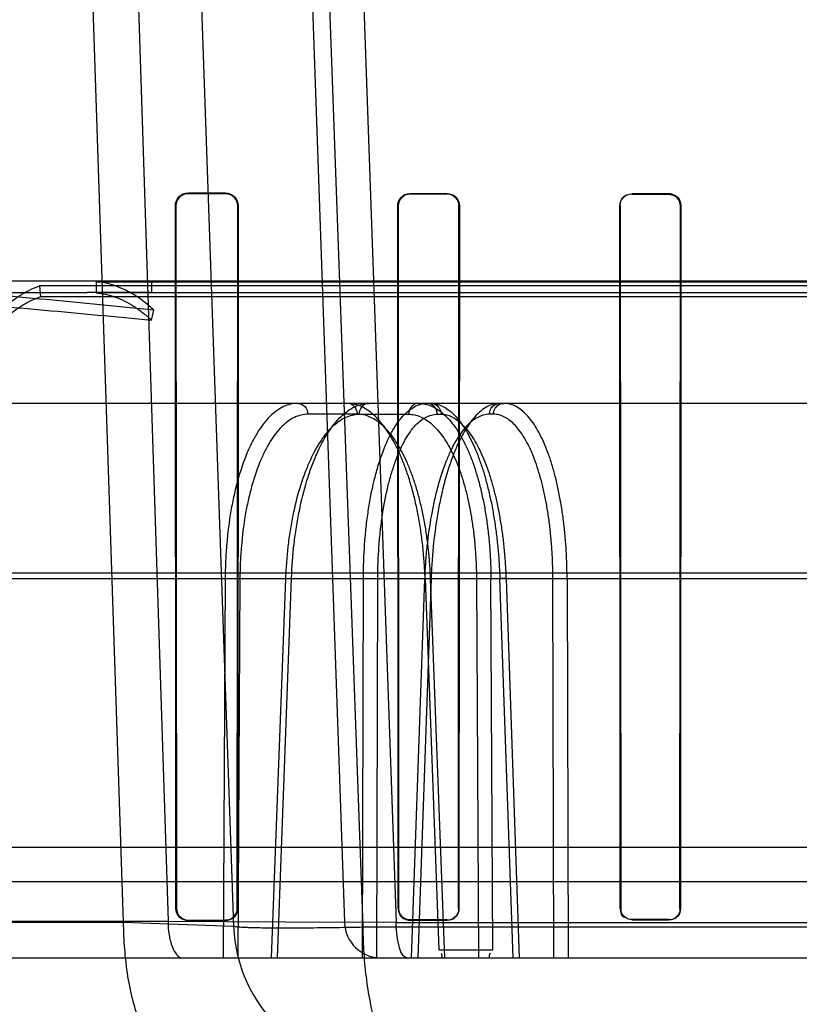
# Model space of a CAD drawing. Header units: millimetres. Extents: x 0 to 297, y 0 to 210.
# Tile 222 of 256: x 58.139 to 58.265, y 159.356 to 159.516. Entities that reach past the tile are written whole.
import ezdxf

# ---------------------------------------------------------------- set-up
doc = ezdxf.new("R2010")
doc.units = ezdxf.units.MM
doc.header["$LTSCALE"] = 16.335
doc.layers.get('0').update_dxf_attribs({"linetype": 'CONTINUOUS'})
for name, color, linetype in [('AXES_REF', 7, 'CONTINUOUS'), ('INTFCLR_1', 7, 'CONTINUOUS'), ('INTFCLR_144815', 7, 'CONTINUOUS'), ('INTFCLR_72935', 7, 'CONTINUOUS')]:
    doc.layers.add(name, color=color, linetype=linetype)

msp = doc.modelspace()

# ---------------------------------------------------------------- linework, layer by layer
at = {"color": 7, "linetype": 'Continuous'}
for radius in [5.8174969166, 5.817, 5.7797484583]:
    msp.add_circle((57.454730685, 154.8339782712), radius, dxfattribs=at)
msp.add_arc((57.454730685, 154.8339782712), 5.76, 278.2771290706, 261.7228709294, dxfattribs=at)
at = {"layer": 'AXES_REF', "color": 9, "linetype": 'Continuous'}
msp.add_circle((57.454730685, 154.8339782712), 5.3067073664, dxfattribs=at)
at = {"layer": 'INTFCLR_1', "color": 9, "linetype": 'Continuous'}
for p, q in [((58.1658984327, 159.4881267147), (58.1658984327, 159.4880438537)), ((58.1718984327, 159.4880291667), (58.1718984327, 159.4881106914)), ((58.20189843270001, 159.4880411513), (58.20189843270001, 159.4879649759)), ((58.20789843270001, 159.4879538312), (58.20789843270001, 159.4880291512)), ((58.23789843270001, 159.4879774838), (58.23789843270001, 159.487905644)), ((58.24389843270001, 159.4878974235), (58.24389843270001, 159.4879687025)), ((58.16387575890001, 159.486023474), (58.1637925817, 159.486023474)), ((58.1739772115, 159.486023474), (58.1738966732, 159.486023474)), ((58.19995569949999, 159.486023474), (58.1998793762, 159.486023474)), ((58.2098975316, 159.486023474), (58.2098229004, 159.486023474)), ((58.2360158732, 159.486023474), (58.2359439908, 159.486023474)), ((58.2458384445, 159.486023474), (58.2457676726, 159.486023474)), ((58.1638717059, 159.372023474), (58.1639486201, 159.372023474)), ((58.1738257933, 159.372023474), (58.1739006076, 159.372023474)), ((58.19995195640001, 159.372023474), (58.2000233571, 159.372023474)), ((58.209756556, 159.372023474), (58.2098265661, 159.372023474)), ((58.2360123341, 159.372023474), (58.2360800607, 159.372023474)), ((58.2457043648, 159.372023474), (58.2457711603, 159.372023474)), ((58.1658984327, 159.37007811), (58.1658984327, 159.3700017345)), ((58.1718984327, 159.3700164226), (58.1718984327, 159.3700917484)), ((58.20189843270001, 159.3701516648), (58.20189843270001, 159.3700806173)), ((58.20789843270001, 159.3700917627), (58.20789843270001, 159.3701621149)), ((58.23789843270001, 159.3702074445), (58.23789843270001, 159.3701399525)), ((58.24389843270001, 159.3701481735), (58.24389843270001, 159.3702151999))]:
    msp.add_line(p, q, dxfattribs=at)
at = {"layer": 'INTFCLR_1', "color": 6, "linetype": 'Continuous'}
for p, q in [((58.1658984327, 159.4881267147), (58.1718984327, 159.4881106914)), ((58.1658984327, 159.4880438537), (58.1718984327, 159.4880291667)), ((58.20189843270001, 159.4880411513), (58.20789843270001, 159.4880291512)), ((58.20189843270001, 159.487964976), (58.20789843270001, 159.4879538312)), ((58.24389843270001, 159.4879687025), (58.23789843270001, 159.4879774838)), ((58.23789843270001, 159.487905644), (58.24389843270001, 159.4878974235)), ((58.1638717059, 159.372023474), (58.1637925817, 159.486023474)), ((58.1639486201, 159.372023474), (58.16387575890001, 159.486023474)), ((58.1738966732, 159.486023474), (58.1738257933, 159.372023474)), ((58.1739772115, 159.486023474), (58.1739006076, 159.372023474)), ((58.19995195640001, 159.372023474), (58.1998793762, 159.486023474)), ((58.2000233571, 159.372023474), (58.19995569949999, 159.486023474)), ((58.2098229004, 159.486023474), (58.209756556, 159.372023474)), ((58.2098975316, 159.486023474), (58.2098265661, 159.372023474)), ((58.2360123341, 159.372023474), (58.2359439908, 159.486023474)), ((58.2360800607, 159.372023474), (58.2360158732, 159.486023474)), ((58.2457676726, 159.486023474), (58.2457043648, 159.372023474)), ((58.2458384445, 159.486023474), (58.2457711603, 159.372023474)), ((58.1718984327, 159.3700917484), (58.1658984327, 159.37007811)), ((58.1718984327, 159.3700164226), (58.1658984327, 159.3700017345)), ((58.20789843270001, 159.3701621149), (58.20189843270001, 159.3701516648)), ((58.20189843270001, 159.3700806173), (58.20789843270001, 159.3700917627)), ((58.24389843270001, 159.3702151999), (58.23789843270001, 159.3702074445)), ((58.23789843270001, 159.3701399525), (58.24389843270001, 159.3701481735))]:
    msp.add_line(p, q, dxfattribs=at)
at = {"layer": 'INTFCLR_1', "color": 7, "linetype": 'Continuous'}
for points in [[(58.24464804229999, 159.4878171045), (58.244567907, 159.487848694), (58.2444864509, 159.4878766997), (58.2444038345, 159.4879010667), (58.2443200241, 159.4879217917), (58.244235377, 159.487938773), (58.2441506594, 159.4879518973), (58.24406624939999, 159.4879612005), (58.2439821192, 159.4879667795), (58.24389843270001, 159.4879687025)], [(58.24389843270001, 159.4878974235), (58.2439797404, 159.4878955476), (58.2440610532, 159.4878901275), (58.2441422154, 159.4878811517), (58.244222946, 159.4878686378), (58.2443032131, 159.4878525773), (58.2443832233, 159.4878328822), (58.2444629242, 159.4878094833), (58.2445420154, 159.4877823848), (58.2446203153, 159.4877515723)]]:
    msp.add_lwpolyline(points, dxfattribs=at)
at = {"layer": 'INTFCLR_1', "color": 6, "linetype": 'Continuous'}
for points, knots in [([(58.1637925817, 159.486023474), (58.16379186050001, 159.4865031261), (58.16417514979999, 159.4876123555), (58.1653048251, 159.4881283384), (58.1658984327, 159.4881267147)], [0, 0, 0, 0, 0.446910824, 1, 1, 1, 1]), ([(58.16387575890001, 159.486023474), (58.1638750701, 159.4865242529), (58.1642885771, 159.4875972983), (58.1653674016, 159.4880451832), (58.1658984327, 159.4880438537)], [0, 0, 0, 0, 0.4853396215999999, 1, 1, 1, 1]), ([(58.1718984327, 159.4881106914), (58.17244844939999, 159.4881092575), (58.1735573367, 159.4876403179), (58.1739779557, 159.486536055), (58.1739772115, 159.486023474)], [0, 0, 0, 0, 0.5176157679, 1, 1, 1, 1]), ([(58.1718984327, 159.4880291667), (58.1724249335, 159.4880279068), (58.1734904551, 159.4875799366), (58.1738973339, 159.4865182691), (58.1738966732, 159.486023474)], [0, 0, 0, 0, 0.5155227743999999, 1, 1, 1, 1]), ([(58.1998793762, 159.486023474), (58.19987875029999, 159.4864804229), (58.2002429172, 159.4875434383), (58.2013262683, 159.488042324), (58.20189843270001, 159.4880411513)], [0, 0, 0, 0, 0.4440216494, 1, 1, 1, 1]), ([(58.19995569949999, 159.486023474), (58.1999550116, 159.4865648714), (58.2004243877, 159.4876055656), (58.2014492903, 159.4879658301), (58.20189843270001, 159.4879649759)], [0, 0, 0, 0, 0.5465677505, 1, 1, 1, 1]), ([(58.20789843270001, 159.4880291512), (58.2084160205, 159.4880281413), (58.20948055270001, 159.4875911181), (58.20989820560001, 159.4865275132), (58.2098975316, 159.486023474)], [0, 0, 0, 0, 0.5066311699, 1, 1, 1, 1]), ([(58.20789843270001, 159.4879538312), (58.2083959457, 159.4879529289), (58.20942056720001, 159.4875332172), (58.2098235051, 159.4865093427), (58.2098229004, 159.486023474)], [0, 0, 0, 0, 0.505920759, 1, 1, 1, 1]), ([(58.2359439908, 159.486023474), (58.2359434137, 159.4864727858), (58.23630355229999, 159.4875032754), (58.2373511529, 159.4879783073), (58.23789843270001, 159.4879774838)], [0, 0, 0, 0, 0.4508483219, 1, 1, 1, 1]), ([(58.1658984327, 159.3700017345), (58.1653988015, 159.3700004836), (58.1643243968, 159.3704108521), (58.1638716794, 159.3714900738), (58.1638717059, 159.372023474)], [0, 0, 0, 0, 0.4836561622, 1, 1, 1, 1]), ([(58.1658984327, 159.37007811), (58.165369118, 159.3700768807), (58.1643271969, 159.3705294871), (58.1639485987, 159.3715591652), (58.1639486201, 159.372023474)], [0, 0, 0, 0, 0.5327121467, 1, 1, 1, 1]), ([(58.1738257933, 159.372023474), (58.1738258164, 159.3715083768), (58.1733877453, 159.3704792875), (58.1723674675, 159.3700927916), (58.1718984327, 159.3700917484)], [0, 0, 0, 0, 0.5234019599, 1, 1, 1, 1]), ([(58.1739006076, 159.372023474), (58.1739006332, 159.3714923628), (58.1734503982, 159.3704239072), (58.1723897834, 159.3700175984), (58.1718984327, 159.3700164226)], [0, 0, 0, 0, 0.5194428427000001, 1, 1, 1, 1]), ([(58.19995195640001, 159.372023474), (58.1999519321, 159.3714923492), (58.2004092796, 159.3704526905), (58.2014375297, 159.3700797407), (58.20189843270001, 159.3700806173)], [0, 0, 0, 0, 0.5353926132, 1, 1, 1, 1]), ([(58.20189843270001, 159.3701516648), (58.2014001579, 159.3701507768), (58.2003999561, 159.3705733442), (58.2000233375, 159.371565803), (58.2000233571, 159.372023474)], [0, 0, 0, 0, 0.5212378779, 1, 1, 1, 1]), ([(58.2098265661, 159.372023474), (58.2098265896, 159.3714993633), (58.2093775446, 159.370468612), (58.2083585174, 159.3700925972), (58.20789843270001, 159.3700917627)], [0, 0, 0, 0, 0.5325267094, 1, 1, 1, 1]), ([(58.23789843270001, 159.3702074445), (58.23742287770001, 159.3702068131), (58.2364542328, 159.3706077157), (58.2360800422, 159.3715717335), (58.2360800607, 159.372023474)], [0, 0, 0, 0, 0.5128410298, 1, 1, 1, 1]), ([(58.2457711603, 159.372023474), (58.2457711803, 159.3715560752), (58.2453842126, 159.37056203), (58.24438707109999, 159.3701488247), (58.24389843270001, 159.3701481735)], [0, 0, 0, 0, 0.4888917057, 1, 1, 1, 1])]:
    msp.add_open_spline(points, degree=3, knots=knots, dxfattribs=at)
at = {"layer": 'INTFCLR_1', "color": 7, "linetype": 'Continuous'}
for points, knots in [([(58.2438984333, 159.4879687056), (58.2443931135, 159.4879681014), (58.2454241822, 159.4875531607), (58.2458405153, 159.4865199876), (58.24583844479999, 159.4860234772)], [0, 0, 0, 0, 0.4990748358, 1, 1, 1, 1]), ([(58.24389843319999, 159.487897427), (58.2443751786, 159.4878968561), (58.24536869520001, 159.4874970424), (58.2457694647, 159.4865016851), (58.2457676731, 159.4860234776)], [0, 0, 0, 0, 0.4992328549, 1, 1, 1, 1])]:
    msp.add_open_spline(points, degree=3, knots=knots, dxfattribs=at)
for points in [[(58.2446203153, 159.4877515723), (58.2450582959, 159.4875677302), (58.2456259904, 159.4872164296), (58.24562542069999, 159.48674143)], [(58.2458384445, 159.486023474), (58.2458390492, 159.4864973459), (58.245756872, 159.4871636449), (58.245319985, 159.4873471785)]]:
    msp.add_open_spline(points, degree=3, dxfattribs=at)
at = {"layer": 'INTFCLR_1', "color": 6, "linetype": 'Continuous'}
for points in [[(58.2360158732, 159.486023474), (58.23601523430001, 159.486555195), (58.2361591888, 159.4874695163), (58.2366909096, 159.4874687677)], [(58.209756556, 159.372023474), (58.2097565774, 159.3715162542), (58.2096418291, 159.3706355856), (58.20913461, 159.3706347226)], [(58.2360123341, 159.372023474), (58.2360123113, 159.3714973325), (58.2361475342, 159.3705895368), (58.2366736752, 159.3705902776)], [(58.2457043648, 159.372023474), (58.24570438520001, 159.3715164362), (58.2455716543, 159.3706440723), (58.2450646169, 159.3706434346)]]:
    msp.add_open_spline(points, degree=3, dxfattribs=at)
at = {"layer": 'INTFCLR_144815', "color": 9, "linetype": 'Continuous'}
for p, q in [((58.1397969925, 159.8370621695), (58.1553267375, 159.3697688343)), ((58.1475366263, 159.8370621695), (58.1625878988, 159.3699259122)), ((58.1568984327, 159.8370621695), (58.1732391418, 159.3691406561)), ((58.1748984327, 159.8370621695), (58.1912172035, 159.3697688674)), ((58.1942625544, 159.3689564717), (58.1773067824, 159.8370621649)), ((58.18306201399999, 159.8370621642), (58.1996251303, 159.3697227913)), ((58.3668984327, 159.4737782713), (58.0755901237, 159.4737782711)), ((57.9587896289, 159.4719782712), (58.1494794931, 159.4719782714)), ((58.1587649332, 159.4719782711), (58.7247045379, 159.4719782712)), ((58.6892199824, 159.4539782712), (57.98079605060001, 159.4539782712)), ((58.1933369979, 159.4522096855), (58.1852845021, 159.4522096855)), ((58.1935869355, 159.4522096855), (58.201632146, 159.4522096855)), ((58.2063031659, 159.4522096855), (58.2069412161, 159.4522096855)), ((58.2154182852, 159.4522096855), (58.214780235, 159.4522096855)), ((57.9145041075, 159.4264903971), (58.763531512, 159.4264903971)), ((57.9543266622, 159.4255483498), (58.7113499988, 159.4255483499)), ((58.1718594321, 159.4255483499), (58.171528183, 159.3639782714)), ((58.1742532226, 159.4254855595), (58.1718594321, 159.4255483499)), ((58.1742532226, 159.4254855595), (58.1739184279, 159.3639782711)), ((58.1794048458, 159.3639782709), (58.1817024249, 159.4254855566)), ((58.1803345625, 159.3639782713), (58.1826384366, 159.4255483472)), ((58.18263844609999, 159.4255483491), (58.1815491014, 159.4255182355)), ((58.1941442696, 159.3639782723), (58.1942978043, 159.4255483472)), ((58.1966433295, 159.4254855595), (58.1942978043, 159.42554835)), ((58.1964859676, 159.363978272), (58.1966433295, 159.4254855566)), ((58.20424942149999, 159.4254855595), (58.2020874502, 159.3639782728)), ((58.20530670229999, 159.4255483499), (58.2031385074, 159.3639782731)), ((58.20412660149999, 159.4255344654), (58.20530670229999, 159.4255483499)), ((58.20432758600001, 159.4255483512), (58.2065630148, 159.3652872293)), ((58.20750182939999, 159.3639782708), (58.20521583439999, 159.4254855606)), ((58.21265869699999, 159.4254855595), (58.21298310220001, 159.3639782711)), ((58.215331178, 159.3652872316), (58.2150090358, 159.4255483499)), ((58.2186061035, 159.3639782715), (58.2164556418, 159.4255483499)), ((58.2174674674, 159.4254855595), (58.2196199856, 159.3639782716)), ((58.2252214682, 159.3639782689), (58.22507355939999, 159.4254855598)), ((58.22737359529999, 159.4255483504), (58.2275259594, 159.3639782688)), ((58.09095302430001, 159.3763970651), (58.6428438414, 159.3763970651)), ((57.8431689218, 159.3697688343), (58.15532673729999, 159.3697688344)), ((57.861167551, 159.3699259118), (58.16258789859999, 159.369925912)), ((58.1553267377, 159.3697688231), (58.1732391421, 159.3691406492)), ((58.1625878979, 159.3699259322), (58.1912172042, 159.3697688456)), ((58.1996254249, 159.369722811), (58.1912172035, 159.3697688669)), ((58.1996254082, 159.3697204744), (58.5341715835, 159.3697232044)), ((58.5395343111, 159.3689564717), (58.1942625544, 159.3689564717)), ((57.8671673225, 159.3639782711), (58.8379901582, 159.3639782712))]:
    msp.add_line(p, q, dxfattribs=at)
at = {"layer": 'INTFCLR_144815', "color": 6, "linetype": 'Continuous'}
for p, q in [((58.1508984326, 159.4737782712), (58.1508984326, 159.4719782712)), ((58.1509411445, 159.4737221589), (58.1508984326, 159.471924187)), ((58.15094114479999, 159.4737221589), (58.3668984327, 159.473722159)), ((58.1598984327, 159.4737782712), (58.1598984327, 159.471924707)), ((58.1417434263, 159.4730341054), (58.1418984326, 159.4712610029)), ((58.3668984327, 159.4730341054), (58.1417434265, 159.4730341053)), ((58.1587649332, 159.4719782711), (58.1508984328, 159.4719782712)), ((58.3668984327, 159.471924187), (58.1508984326, 159.471924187)), ((58.3668984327, 159.4712610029), (58.1418984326, 159.4712610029)), ((58.1598984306, 159.4674846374), (58.1602786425, 159.4691161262)), ((58.20432758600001, 159.4255483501), (58.2053693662, 159.4255170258)), ((58.21265869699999, 159.4254855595), (58.2150090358, 159.4255483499)), ((58.21759072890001, 159.4255319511), (58.2164556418, 159.4255483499)), ((58.22737359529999, 159.4255483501), (58.22507355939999, 159.4254855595)), ((58.028175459, 159.3819782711), (58.6617844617, 159.3819782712)), ((58.2065629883, 159.365287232), (58.2153311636, 159.365287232))]:
    msp.add_line(p, q, dxfattribs=at)
for centre, radius, start, end in [((58.1491343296, 158.3915011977), 1.0804771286, 89.42918932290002, 89.9816970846), ((58.1587636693, 159.4599314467), 0.0120468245, 84.5949498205, 89.9939946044)]:
    msp.add_arc(centre, radius, start, end, dxfattribs=at)
at = {"layer": 'INTFCLR_144815', "color": 9, "linetype": 'Continuous'}
for centre, radius, start, end in [((58.1972135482, 159.3699782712), 0.006, 182.0000648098, 270.0000000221), ((58.1972245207, 159.3699782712), 0.024, 182.0000647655, 269.9999999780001)]:
    msp.add_arc(centre, radius, start, end, dxfattribs=at)
at = {"layer": 'INTFCLR_144815', "color": 6, "linetype": 'Continuous'}
for points, knots in [([(58.1602786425, 159.4691161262), (58.1544625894, 159.4696894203), (58.1428237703, 159.4708397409), (58.1253389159, 159.4723641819), (58.1077986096, 159.473476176), (58.0960796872, 159.4737781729), (58.0902117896, 159.4737782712)], [0, 0, 0, 0, 0.2495910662, 0.4994364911, 0.7495091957, 1, 1, 1, 1]), ([(58.1602786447, 159.4691161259), (58.1598020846, 159.4695603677), (58.1588363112, 159.4703898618), (58.1573120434, 159.4714692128), (58.1557553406, 159.4723487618), (58.15417205, 159.4730259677), (58.15256794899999, 159.4734965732), (58.1514818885, 159.473670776), (58.15094114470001, 159.4737221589)], [0, 0, 0, 0, 0.1844280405, 0.3598382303, 0.5279033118, 0.6896267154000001, 0.8462369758, 1, 1, 1, 1]), ([(58.0902117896, 159.4719782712), (58.0960327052, 159.4719780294), (58.1076677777, 159.4716865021), (58.1250982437, 159.4706142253), (58.142503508, 159.4691447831), (58.15409933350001, 159.4680366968), (58.1598984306, 159.4674846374)], [0, 0, 0, 0, 0.2498861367, 0.499769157, 0.7498206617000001, 1, 1, 1, 1]), ([(58.1324059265, 159.465660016), (58.1328653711, 159.4662607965), (58.1338008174, 159.4674007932), (58.1352971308, 159.4689552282), (58.1368426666, 159.470303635), (58.1384311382, 159.471441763), (58.1400568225, 159.4723634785), (58.1411803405, 159.4728372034), (58.1417434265, 159.4730341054)], [0, 0, 0, 0, 0.1881234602, 0.3664007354, 0.5360715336, 0.6975879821, 0.8516252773, 1, 1, 1, 1]), ([(58.1508984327, 159.471924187), (58.1514201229, 159.4718746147), (58.15246768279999, 159.4717065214), (58.15401458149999, 159.4712524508), (58.1555408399, 159.47059933), (58.1570409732, 159.4697514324), (58.1585093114, 159.4687114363), (58.1594395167, 159.4679124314), (58.1598984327, 159.4674846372)], [0, 0, 0, 0, 0.1539079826, 0.3105981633, 0.4723536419, 0.6404045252, 0.8157401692, 1, 1, 1, 1]), ([(58.1418984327, 159.4712610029), (58.14135513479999, 159.4710710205), (58.1402713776, 159.4706139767), (58.1387036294, 159.4697248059), (58.13717239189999, 159.4686273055), (58.13568307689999, 159.4673275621), (58.1342417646, 159.4658299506), (58.1333408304, 159.4647319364), (58.1328984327, 159.4641534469)], [0, 0, 0, 0, 0.1485290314, 0.3026555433, 0.4642103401, 0.6338679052, 0.8120636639, 1, 1, 1, 1]), ([(58.2043275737, 159.4255483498), (58.2042968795, 159.4263963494), (58.2042063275, 159.4280902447), (58.203981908, 159.4306146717), (58.2036691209, 159.433102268), (58.2032719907, 159.4355167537), (58.2027966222, 159.4378318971), (58.2022483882, 159.440032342), (58.2016291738, 159.4421146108), (58.2009418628, 159.4440688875), (58.20019375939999, 159.4458753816), (58.199391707, 159.4475209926), (58.1985412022, 159.4489972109), (58.1976449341, 159.4502997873), (58.1967096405, 159.4514179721), (58.1957439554, 159.452342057), (58.1947576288, 159.45306515), (58.1937532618, 159.4535867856), (58.1927309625, 159.453905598), (58.1920356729, 159.4539782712), (58.1916928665, 159.4539782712)], [0, 0, 0, 0, 0.0766684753, 0.1532285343, 0.2289393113, 0.3031443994, 0.3742574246, 0.4424226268, 0.5079731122, 0.5704647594, 0.6295138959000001, 0.6845379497, 0.735753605, 0.7833054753, 0.8272198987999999, 0.8672387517, 0.9037796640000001, 0.9373529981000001, 0.9690268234, 1, 1, 1, 1]), ([(58.2032762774, 159.4539782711), (58.2036225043, 159.4539782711), (58.2043306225, 159.4539028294), (58.2053733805, 159.4535651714), (58.2063934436, 159.4530073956), (58.2073783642, 159.4522404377), (58.2083218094, 159.4512755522), (58.2092208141, 159.4501211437), (58.2100733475, 159.4487822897), (58.2108745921, 159.4472666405), (58.2116168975, 159.4455889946), (58.2122952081, 159.4437629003), (58.21290590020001, 159.4418009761), (58.21344623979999, 159.4397123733), (58.213911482, 159.4375150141), (58.2142972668, 159.4352316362), (58.214601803, 159.4328807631), (58.214824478, 159.4304790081), (58.21496552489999, 159.4280285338), (58.215003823, 159.4263806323), (58.2150090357, 159.4255483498)], [0, 0, 0, 0, 0.0315576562, 0.0643500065, 0.0992833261, 0.1369828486, 0.1777218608, 0.2219767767, 0.270113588, 0.3222126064, 0.3780948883, 0.4372084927, 0.4996720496, 0.5653007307, 0.6337761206, 0.7043328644, 0.7763181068, 0.8497923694, 0.9241382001, 1, 1, 1, 1]), ([(58.2052610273, 159.4539782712), (58.2055689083, 159.4539782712), (58.2062048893, 159.4539010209), (58.207140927, 159.4535596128), (58.2080632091, 159.4529964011), (58.2089591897, 159.452222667), (58.2098229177, 159.4512512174), (58.2106518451, 159.4500911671), (58.21144435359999, 159.4487468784), (58.2121961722, 159.4472255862), (58.2128995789, 159.4455440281), (58.2135502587, 159.4437160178), (58.2141448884, 159.4417528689), (58.2146809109, 159.4396627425), (58.21515289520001, 159.4374664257), (58.215557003, 159.4351872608), (58.215890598, 159.4328499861), (58.216153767, 159.4304626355), (58.21634689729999, 159.4280247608), (58.21642736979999, 159.4263804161), (58.2164556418, 159.4255483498)], [0, 0, 0, 0, 0.0285296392, 0.0587262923, 0.09165752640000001, 0.1281163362, 0.1680339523, 0.2118364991, 0.260033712, 0.3124831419, 0.3689612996, 0.4288425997, 0.4922091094, 0.5589724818, 0.6287344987, 0.7003264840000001, 0.773420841, 0.8474726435, 0.9228525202, 1, 1, 1, 1]), ([(58.227373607, 159.4255483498), (58.227370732, 159.4263955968), (58.2273391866, 159.4280863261), (58.2272140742, 159.4306050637), (58.2270117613, 159.4330801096), (58.22673489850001, 159.4354810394), (58.2263867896, 159.4377860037), (58.225970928, 159.4399823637), (58.2254894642, 159.4420632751), (58.2249451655, 159.4440166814), (58.2243429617, 159.4458249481), (58.2236878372, 159.4474748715), (58.2229846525, 159.4489570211), (58.2222365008, 159.4502652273), (58.2214486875, 159.4513894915), (58.22062770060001, 159.4523202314), (58.2197791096, 159.4530520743), (58.2189068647, 159.4535814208), (58.21801112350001, 159.4539050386), (58.2173987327, 159.4539782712), (58.217098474, 159.4539782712)], [0, 0, 0, 0, 0.079168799, 0.1579830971, 0.2356087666, 0.3111716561, 0.3837733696, 0.4533841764, 0.5199983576, 0.5832953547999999, 0.6427983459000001, 0.6980067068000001, 0.7490757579, 0.7959641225, 0.8386637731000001, 0.8771380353, 0.9116414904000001, 0.9429861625, 0.9719432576, 1, 1, 1, 1])]:
    msp.add_open_spline(points, degree=3, knots=knots, dxfattribs=at)
at = {"layer": 'INTFCLR_144815', "color": 9, "linetype": 'Continuous'}
for points, knots in [([(58.1836403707, 159.4539782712), (58.1828545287, 159.4539782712), (58.181623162, 159.453666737), (58.1801723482, 159.4527792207), (58.17865369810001, 159.4514592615), (58.1773262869, 159.4496759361), (58.17632579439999, 159.4478768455), (58.1757573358, 159.4466931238), (58.1748857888, 159.4446879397), (58.1741720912, 159.4425396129), (58.173580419, 159.4402894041), (58.17319552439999, 159.4386528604), (58.17260444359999, 159.4356369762), (58.1722138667, 159.4325345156), (58.17200691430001, 159.4298058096), (58.171902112, 159.4279196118), (58.1718654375, 159.4264984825), (58.171859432, 159.4255483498)], [0, 0, 0, 0, 0.0716230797, 0.1110598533, 0.1545844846, 0.2542024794, 0.3115367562, 0.3421864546, 0.3738360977, 0.5107859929, 0.5478187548, 0.5859134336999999, 0.6639889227, 0.8278341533, 0.8704756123, 0.9134014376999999, 1, 1, 1, 1]), ([(58.18263844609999, 159.4255483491), (58.1827068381, 159.4274247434), (58.1829143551, 159.430213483), (58.1833500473, 159.4334296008), (58.1836503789, 159.435217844), (58.1841335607, 159.4377536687), (58.1848335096, 159.4405896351), (58.1857358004, 159.443291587), (58.1862849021, 159.4447174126), (58.1870868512, 159.4466159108), (58.18800270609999, 159.4483872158), (58.1890752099, 159.4499637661), (58.189750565, 159.4508543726), (58.19090592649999, 159.4521458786), (58.1924143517, 159.4532940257), (58.19403814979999, 159.4538815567), (58.1948406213, 159.4539782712), (58.19523106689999, 159.4539782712)], [0, 0, 0, 0, 0.1698740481, 0.252658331, 0.2935651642, 0.333908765, 0.4862118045, 0.5573195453, 0.5915119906, 0.6244097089, 0.7438120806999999, 0.770901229, 0.7968759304, 0.8448577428, 0.9276576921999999, 0.9646755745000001, 1, 1, 1, 1]), ([(58.1836403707, 159.4539782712), (58.1840613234, 159.4539782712), (58.1849553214, 159.4535644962), (58.1852773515, 159.452658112), (58.1852845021, 159.4522096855)], [0, 0, 0, 0, 0.4841674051, 1, 1, 1, 1]), ([(58.1933369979, 159.4522096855), (58.1933326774, 159.4524806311), (58.1932103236, 159.4530198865), (58.1926655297, 159.4537435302), (58.1920394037, 159.4539782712), (58.1916928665, 159.4539782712)], [0, 0, 0, 0, 0.3077082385, 0.6064937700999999, 1, 1, 1, 1]), ([(58.19523106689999, 159.4539782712), (58.1948101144, 159.4539782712), (58.1939161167, 159.4535644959), (58.1935940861, 159.4526581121), (58.1935869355, 159.4522096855)], [0, 0, 0, 0, 0.4841672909, 1, 1, 1, 1]), ([(58.1942977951, 159.4255483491), (58.19430432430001, 159.427421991), (58.1944073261, 159.4302071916), (58.1947006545, 159.4334276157), (58.1949151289, 159.4352168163), (58.1952688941, 159.4377464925), (58.19580408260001, 159.4405777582), (58.1965268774, 159.443287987), (58.1969723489, 159.4447156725), (58.1976237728, 159.4466036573), (58.1983794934, 159.4483723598), (58.1992898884, 159.4499614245), (58.1998596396, 159.4508490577), (58.2008307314, 159.4521243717), (58.20212774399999, 159.4532823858), (58.2035660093, 159.4538809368), (58.2042781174, 159.4539782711), (58.204622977, 159.4539782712)], [0, 0, 0, 0, 0.1750191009, 0.2600664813, 0.3020160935, 0.3433314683, 0.4986695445, 0.5707318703, 0.6052417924, 0.6383403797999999, 0.7573297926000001, 0.7839802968, 0.8093725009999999, 0.8557720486, 0.9337884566, 0.9677864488, 1, 1, 1, 1]), ([(58.2032762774, 159.4539782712), (58.2030262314, 159.4539782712), (58.2025091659, 159.4538435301), (58.20183788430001, 159.4532299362), (58.2016380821, 159.4525819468), (58.201632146, 159.4522096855)], [0, 0, 0, 0, 0.2837306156, 0.5775362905, 1, 1, 1, 1]), ([(58.2063031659, 159.4522096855), (58.2062958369, 159.4526594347), (58.2059580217, 159.4535737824), (58.2050516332, 159.4539782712), (58.204622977, 159.4539782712)], [0, 0, 0, 0, 0.5120395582, 1, 1, 1, 1]), ([(58.2052610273, 159.4539782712), (58.2055162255, 159.4539782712), (58.2060416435, 159.4538449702), (58.206728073, 159.4532345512), (58.2069351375, 159.4525827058), (58.2069412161, 159.4522096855)], [0, 0, 0, 0, 0.2866264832, 0.5809857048, 1, 1, 1, 1]), ([(58.2164604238, 159.4539782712), (58.21576048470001, 159.4539782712), (58.21465191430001, 159.4536505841), (58.2133718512, 159.452769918), (58.2119922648, 159.451437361), (58.2107870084, 159.4496589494), (58.2098646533, 159.4478735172), (58.2093330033, 159.4466919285), (58.2085084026, 159.4446809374), (58.2078224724, 159.4425351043), (58.2072397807, 159.4402890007), (58.2068548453, 159.4386520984), (58.2062488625, 159.4356354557), (58.2058179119, 159.432534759), (58.2055581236, 159.4298060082), (58.2054120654, 159.4279201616), (58.2053392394, 159.4264988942), (58.20530670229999, 159.4255483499)], [0, 0, 0, 0, 0.0649603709, 0.10204815, 0.1439207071, 0.2421755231, 0.2995896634, 0.3304398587, 0.3623839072, 0.5012898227, 0.5389668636, 0.5777577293, 0.6573333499, 0.8244616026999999, 0.8679547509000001, 0.9117296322, 1, 1, 1, 1]), ([(58.214780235, 159.4522096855), (58.2147875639, 159.4526594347), (58.2151253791, 159.4535737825), (58.2160317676, 159.4539782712), (58.2164604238, 159.4539782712)], [0, 0, 0, 0, 0.5120395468, 1, 1, 1, 1]), ([(58.2154182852, 159.4522096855), (58.2154227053, 159.4524809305), (58.21554873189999, 159.453022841), (58.2161092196, 159.4537470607), (58.2167452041, 159.4539782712), (58.217098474, 159.4539782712)], [0, 0, 0, 0, 0.3048582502, 0.6030047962, 1, 1, 1, 1]), ([(58.1852845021, 159.4522096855), (58.1845471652, 159.4522096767), (58.1833916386, 159.4519168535), (58.1820311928, 159.4510823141), (58.1806069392, 159.4498415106), (58.1793628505, 159.4481651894), (58.1784257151, 159.4464742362), (58.1778933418, 159.4453615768), (58.1770770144, 159.4434766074), (58.1764093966, 159.4414571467), (58.1758561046, 159.4393421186), (58.1754962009, 159.4378037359), (58.1749436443, 159.4349687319), (58.1745800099, 159.4320524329), (58.1743880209, 159.4294875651), (58.1742912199, 159.4277145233), (58.17425809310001, 159.4263786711), (58.1742532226, 159.4254855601)], [0, 0, 0, 0, 0.07153372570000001, 0.1109285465, 0.1544137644, 0.2539844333, 0.3113071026, 0.341953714, 0.3736020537, 0.5105688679, 0.54761101, 0.5857175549, 0.6638228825, 0.827740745, 0.8704035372, 0.9133523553, 1, 1, 1, 1]), ([(58.181702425, 159.425485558), (58.1817683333, 159.4272494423), (58.18196599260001, 159.4298709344), (58.1823790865, 159.4328939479), (58.1826633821, 159.4345748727), (58.1831205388, 159.4369586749), (58.18378183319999, 159.4396246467), (58.1846339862, 159.4421642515), (58.185152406, 159.443504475), (58.18590933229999, 159.4452893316), (58.1867737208, 159.446954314), (58.18778506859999, 159.4484360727), (58.1884219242, 159.4492732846), (58.1895114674, 159.4504876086), (58.1909333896, 159.4515665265), (58.1924631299, 159.4521188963), (58.1932191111, 159.4522096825), (58.1935869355, 159.4522096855)], [0, 0, 0, 0, 0.1697690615, 0.2525073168, 0.2933942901, 0.3337194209, 0.4859645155, 0.557056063, 0.5912442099, 0.6241403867, 0.743558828, 0.7706578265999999, 0.796644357, 0.8446554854, 0.9275496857, 0.9646225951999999, 1, 1, 1, 1]), ([(58.20521583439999, 159.4254855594), (58.2051864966, 159.4262750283), (58.2051012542, 159.4278463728), (58.2048929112, 159.4301828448), (58.20460565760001, 159.4324764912), (58.2042421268, 159.4347102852), (58.2038047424, 159.4368676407), (58.2032965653, 159.438933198), (58.2027214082, 159.4408929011), (58.2020830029, 159.4427332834), (58.2013862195, 159.4444415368), (58.200635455, 159.4460053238), (58.1998365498, 159.4474139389), (58.19899435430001, 159.4486577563), (58.1981143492, 159.4497286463), (58.19720141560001, 159.450618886), (58.1962612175, 159.4513215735), (58.1952995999, 159.4518309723), (58.19432276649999, 159.4521400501), (58.19366084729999, 159.4522096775), (58.1933369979, 159.4522096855)], [0, 0, 0, 0, 0.0759503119, 0.1512526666, 0.2254704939, 0.2981304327, 0.368779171, 0.4370376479, 0.5025686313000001, 0.5650577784, 0.6242310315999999, 0.6798382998, 0.7317118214, 0.7797772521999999, 0.8240743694, 0.8647427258, 0.9020727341, 0.9365434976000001, 0.9688657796, 1, 1, 1, 1]), ([(58.1966433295, 159.425485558), (58.1966478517, 159.4272467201), (58.1967419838, 159.4298647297), (58.197014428, 159.4328920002), (58.1972139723, 159.4345738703), (58.1975435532, 159.4369516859), (58.1980434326, 159.4396129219), (58.1987189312, 159.4421607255), (58.199135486, 159.4435027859), (58.199744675, 159.4452773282), (58.2004518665, 159.4469398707), (58.2013045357, 159.4484337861), (58.2018381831, 159.4492680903), (58.2027477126, 159.4504665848), (58.20396314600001, 159.4515551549), (58.20531179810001, 159.4521184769), (58.2059797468, 159.4522096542), (58.2063031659, 159.4522096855)], [0, 0, 0, 0, 0.1751187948, 0.260207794, 0.3021774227, 0.3435113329, 0.4989070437, 0.5709844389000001, 0.6054992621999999, 0.6386014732, 0.7575784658, 0.7842197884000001, 0.8096010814, 0.8559717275, 0.9338965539, 0.9678413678, 1, 1, 1, 1]), ([(58.201632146, 159.4522096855), (58.2019553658, 159.4522096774), (58.2026141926, 159.4521404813), (58.2035832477, 159.4518308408), (58.2045302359, 159.4513202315), (58.2054487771, 159.4506163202), (58.2063334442, 159.4497251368), (58.20717926, 159.4486534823), (58.2079817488, 159.4474088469), (58.20873565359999, 159.445999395), (58.20943635, 159.4444348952), (58.2100783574, 159.4427261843), (58.2106577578, 159.4408855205), (58.2111701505, 159.4389254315), (58.21161224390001, 159.4368591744), (58.2119805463, 159.4347011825), (58.2122724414, 159.4324676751), (58.2124860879, 159.4301757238), (58.21261955, 159.4278419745), (58.2126545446, 159.4262735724), (58.21265869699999, 159.4254855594)], [0, 0, 0, 0, 0.0313345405, 0.0636810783, 0.0980261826, 0.1351139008, 0.1754730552, 0.2194521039, 0.2672297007, 0.3188558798, 0.3742641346, 0.4332984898, 0.4957149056, 0.5612561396, 0.6296325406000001, 0.7004982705, 0.7734299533, 0.8479489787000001, 0.9236050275, 1, 1, 1, 1]), ([(58.214780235, 159.4522096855), (58.2141207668, 159.4522095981), (58.2130764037, 159.4519018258), (58.211869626, 159.4510738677), (58.2105689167, 159.4498216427), (58.2094320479, 159.4481497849), (58.2085614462, 159.4464712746), (58.2080595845, 159.4453605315), (58.20728108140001, 159.4434704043), (58.2066330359, 159.4414532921), (58.2060822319, 159.4393417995), (58.2057183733, 159.437803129), (58.20514540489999, 159.4349675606), (58.2047367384, 159.4320528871), (58.2044896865, 159.429487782), (58.2043506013, 159.4277150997), (58.204280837, 159.4263790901), (58.20424942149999, 159.4254855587)], [0, 0, 0, 0, 0.06506914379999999, 0.1022077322, 0.1441204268, 0.2424226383, 0.2998485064, 0.3307007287, 0.3626437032, 0.5015271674, 0.5391929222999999, 0.5779703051, 0.6575142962, 0.8245620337, 0.8680312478, 0.9117815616, 1, 1, 1, 1]), ([(58.2069412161, 159.4522096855), (58.2072278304, 159.452209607), (58.2078168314, 159.4521390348), (58.2086812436, 159.4518260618), (58.2095298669, 159.4513143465), (58.2103586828, 159.4506100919), (58.21116352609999, 159.4497191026), (58.2119400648, 159.4486480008), (58.2126839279, 159.4474041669), (58.2133901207, 159.4459956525), (58.2140543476, 159.4444320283), (58.2146714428, 159.4427240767), (58.2152375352, 159.4408840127), (58.2157482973, 159.4389244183), (58.2162003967, 159.4368585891), (58.216590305, 159.4347009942), (58.2169152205, 159.4324678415), (58.2171729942, 159.4301762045), (58.2173614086, 159.4278427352), (58.2174398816, 159.4262739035), (58.2174674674, 159.4254855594)], [0, 0, 0, 0, 0.028259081, 0.0578644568, 0.08999732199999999, 0.125446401, 0.1647247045, 0.2081035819, 0.2556841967, 0.3074654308, 0.3633351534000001, 0.4230893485, 0.4864387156, 0.5530842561, 0.6226960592, 0.6948920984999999, 0.7692153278, 0.8451537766, 0.9222247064, 1, 1, 1, 1]), ([(58.22507355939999, 159.4254855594), (58.2250716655, 159.4262745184), (58.2250442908, 159.4278446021), (58.2249316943, 159.4301807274), (58.2247482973, 159.4324740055), (58.22449591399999, 159.434707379), (58.22417618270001, 159.4368643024), (58.2237913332, 159.4389294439), (58.2233443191, 159.4408886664), (58.2228380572, 159.4427284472), (58.2222765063, 159.4444359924), (58.22166313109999, 159.4459992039), (58.22100273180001, 159.4474073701), (58.2202993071, 159.4486508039), (58.2195576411, 159.4497214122), (58.2187817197, 159.4506119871), (58.2179754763, 159.45131605), (58.2171428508, 159.451827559), (58.2162880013, 159.4521398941), (58.2157035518, 159.4522096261), (58.2154182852, 159.4522096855)], [0, 0, 0, 0, 0.07841285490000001, 0.1560419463, 0.2324151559, 0.3070238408, 0.3793822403, 0.4490823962, 0.5157552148, 0.5790496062, 0.6386620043, 0.6943235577, 0.7458454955, 0.793116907, 0.8361474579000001, 0.8750744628, 0.9102185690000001, 0.9421338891, 0.9716480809, 1, 1, 1, 1]), ([(58.1553267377, 159.3697688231), (58.1553318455, 159.3683199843), (58.1554490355, 159.3653819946), (58.1559614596, 159.3610183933), (58.1568340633, 159.356827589), (58.158046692, 159.3530737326), (58.1595414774, 159.3499843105), (58.1612412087, 159.3477088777), (58.1630782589, 159.3463080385), (58.1644216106, 159.3459782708), (58.1650216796, 159.3459782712)], [0, 0, 0, 0, 0.1585239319, 0.321372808, 0.480200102, 0.6261543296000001, 0.7519661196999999, 0.8541031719, 0.9343441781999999, 1, 1, 1, 1]), ([(58.16258789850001, 159.3699259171), (58.1625904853, 159.3691921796), (58.162716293, 159.3677308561), (58.1631780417, 159.3656780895), (58.1641996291, 159.3639782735), (58.1650117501, 159.3639782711)], [0, 0, 0, 0, 0.3273884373, 0.6376396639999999, 1, 1, 1, 1]), ([(58.2014169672, 159.363979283), (58.201164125, 159.3639792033), (58.2005381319, 159.3645269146), (58.200090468, 159.3658173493), (58.1997863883, 159.3672859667), (58.1996586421, 159.3686543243), (58.1996299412, 159.3693686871), (58.1996254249, 159.369722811)], [0, 0, 0, 0, 0.1207347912, 0.3435984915, 0.6588783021, 0.8308883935, 1, 1, 1, 1]), ([(58.194262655, 159.3689564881), (58.1927926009, 159.3689278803), (58.1906268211, 159.368890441), (58.18779676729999, 159.3688529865), (58.1852329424, 159.3688266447), (58.1828248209, 159.3688131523), (58.18058493, 159.3688148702), (58.1787199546, 159.3688256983), (58.177138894, 159.3688470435), (58.1758321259, 159.3688835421), (58.1750752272, 159.3689115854), (58.1743929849, 159.3689492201), (58.1737700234, 159.36899527), (58.17346847, 159.3690522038), (58.1732407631, 159.3690941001), (58.1732391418, 159.3691406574)], [0, 0, 0, 0, 0.2095227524, 0.308668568, 0.4033184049, 0.5748866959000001, 0.6518323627, 0.7224937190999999, 0.8406778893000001, 0.8770205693, 0.9089764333, 0.9481567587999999, 0.9762001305, 0.9933615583, 1, 1, 1, 1]), ([(58.2014279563, 159.3459782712), (58.2009842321, 159.3459782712), (58.1999454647, 159.3463397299), (58.1986395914, 159.3477131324), (58.1974287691, 159.3498790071), (58.1963449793, 159.3528251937), (58.1954574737, 159.3564200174), (58.19479732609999, 159.3604545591), (58.1943929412, 159.364683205), (58.1942806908, 159.3675400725), (58.194262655, 159.3689564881)], [0, 0, 0, 0, 0.0527384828, 0.1234468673, 0.2208804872, 0.3461693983, 0.4954188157, 0.6603752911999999, 0.8316394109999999, 1, 1, 1, 1])]:
    msp.add_open_spline(points, degree=3, knots=knots, dxfattribs=at)
at = {"layer": 'INTFCLR_144815', "color": 6, "linetype": 'Continuous'}
for points in [[(58.2070865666, 159.3639782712), (58.2070399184, 159.3642128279), (58.2071604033, 159.36467639), (58.2069212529, 159.3646764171)], [(58.2147833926, 159.3639782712), (58.2148387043, 159.3642354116), (58.2147192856, 159.3647418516), (58.2149823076, 159.3647418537)]]:
    msp.add_open_spline(points, degree=3, dxfattribs=at)
at = {"layer": 'INTFCLR_72935', "color": 9, "linetype": 'Continuous'}
for p, q in [((58.1658984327, 159.4880438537), (58.1658984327, 159.4881267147)), ((58.1718984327, 159.4881106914), (58.1718984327, 159.4880291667)), ((58.20189843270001, 159.487964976), (58.20189843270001, 159.4880411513)), ((58.20789843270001, 159.4880291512), (58.20789843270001, 159.4879538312)), ((58.23789843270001, 159.487905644), (58.23789843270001, 159.4879774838)), ((58.24389843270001, 159.4879687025), (58.24389843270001, 159.4878974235)), ((58.1637925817, 159.486023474), (58.16387575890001, 159.486023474)), ((58.1738966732, 159.486023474), (58.1739772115, 159.486023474)), ((58.1998793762, 159.486023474), (58.19995569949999, 159.486023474)), ((58.2098229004, 159.486023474), (58.2098975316, 159.486023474)), ((58.2359439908, 159.486023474), (58.2360158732, 159.486023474)), ((58.2457676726, 159.486023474), (58.2458384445, 159.486023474)), ((58.1639486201, 159.372023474), (58.1638717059, 159.372023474)), ((58.1739006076, 159.372023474), (58.1738257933, 159.372023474)), ((58.2000233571, 159.372023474), (58.19995195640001, 159.372023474)), ((58.2098265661, 159.372023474), (58.209756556, 159.372023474)), ((58.2360800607, 159.372023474), (58.2360123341, 159.372023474)), ((58.2457711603, 159.372023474), (58.2457043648, 159.372023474)), ((58.1658984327, 159.3700017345), (58.1658984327, 159.37007811)), ((58.1718984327, 159.3700917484), (58.1718984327, 159.3700164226)), ((58.20189843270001, 159.3700806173), (58.20189843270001, 159.3701516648)), ((58.20789843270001, 159.3701621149), (58.20789843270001, 159.3700917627)), ((58.23789843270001, 159.3701399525), (58.23789843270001, 159.3702074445)), ((58.24389843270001, 159.3702151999), (58.24389843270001, 159.3701481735))]:
    msp.add_line(p, q, dxfattribs=at)
at = {"layer": 'INTFCLR_72935', "color": 6, "linetype": 'Continuous'}
for p, q in [((58.1658984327, 159.4881267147), (58.1718984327, 159.4881106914)), ((58.1718984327, 159.4880291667), (58.1658984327, 159.4880438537)), ((58.20189843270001, 159.4880411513), (58.20789843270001, 159.4880291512)), ((58.20789843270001, 159.4879538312), (58.20189843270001, 159.487964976)), ((58.23789843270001, 159.4879774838), (58.24389843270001, 159.4879687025)), ((58.24389843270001, 159.4878974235), (58.23789843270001, 159.487905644)), ((58.1638717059, 159.372023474), (58.1637925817, 159.486023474)), ((58.16387575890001, 159.486023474), (58.1639486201, 159.372023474)), ((58.1738257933, 159.372023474), (58.1738966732, 159.486023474)), ((58.1739772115, 159.486023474), (58.1739006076, 159.372023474)), ((58.19995195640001, 159.372023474), (58.1998793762, 159.486023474)), ((58.19995569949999, 159.486023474), (58.2000233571, 159.372023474)), ((58.209756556, 159.372023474), (58.2098229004, 159.486023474)), ((58.2098975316, 159.486023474), (58.2098265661, 159.372023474)), ((58.2360123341, 159.372023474), (58.2359439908, 159.486023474)), ((58.2360158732, 159.486023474), (58.2360800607, 159.372023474)), ((58.2457043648, 159.372023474), (58.2457676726, 159.486023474)), ((58.2458384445, 159.486023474), (58.2457711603, 159.372023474)), ((58.1658984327, 159.37007811), (58.1718984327, 159.3700917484)), ((58.1718984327, 159.3700164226), (58.1658984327, 159.3700017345)), ((58.20189843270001, 159.3701516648), (58.20789843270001, 159.3701621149)), ((58.20789843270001, 159.3700917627), (58.20189843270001, 159.3700806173)), ((58.23789843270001, 159.3702074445), (58.24389843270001, 159.3702151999)), ((58.24389843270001, 159.3701481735), (58.23789843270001, 159.3701399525))]:
    msp.add_line(p, q, dxfattribs=at)
at = {"layer": 'INTFCLR_72935', "color": 7, "linetype": 'Continuous'}
for points in [[(58.24389843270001, 159.4879687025), (58.2439826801, 159.4879667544), (58.244066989, 159.4879611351), (58.244151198, 159.4879518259), (58.2442350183, 159.4879388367), (58.2443184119, 159.487922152), (58.2444015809, 159.4879016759), (58.2444844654, 159.4878773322), (58.2445667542, 159.4878491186), (58.2446482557, 159.4878170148)], [(58.24462021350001, 159.487751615), (58.244543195, 159.4877819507), (58.24446488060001, 159.4878088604), (58.2443854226, 159.4878322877), (58.2443047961, 159.4878522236), (58.2442233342, 159.4878685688), (58.2441417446, 159.4878812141), (58.2440603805, 159.487890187), (58.2439792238, 159.4878955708), (58.24389843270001, 159.4878974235)]]:
    msp.add_lwpolyline(points, dxfattribs=at)
at = {"layer": 'INTFCLR_72935', "color": 6, "linetype": 'Continuous'}
for points, knots in [([(58.1637925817, 159.486023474), (58.1637918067, 159.4865388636), (58.1642153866, 159.4876549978), (58.1653396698, 159.4881282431), (58.1658984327, 159.4881267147)], [0, 0, 0, 0, 0.4798097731, 1, 1, 1, 1]), ([(58.1658984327, 159.4880438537), (58.1654012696, 159.4880450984), (58.1643284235, 159.4876369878), (58.1638750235, 159.4865580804), (58.16387575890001, 159.486023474)], [0, 0, 0, 0, 0.4818553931, 1, 1, 1, 1]), ([(58.1718984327, 159.4881106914), (58.17244020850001, 159.488109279), (58.1735477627, 159.4876501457), (58.1739779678, 159.4865443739), (58.1739772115, 159.486023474)], [0, 0, 0, 0, 0.5098229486, 1, 1, 1, 1]), ([(58.1738966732, 159.486023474), (58.1738973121, 159.4865018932), (58.1735090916, 159.4875605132), (58.1724410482, 159.4880278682), (58.1718984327, 159.4880291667)], [0, 0, 0, 0, 0.4685626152, 1, 1, 1, 1]), ([(58.1998793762, 159.486023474), (58.19987874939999, 159.4864810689), (58.200243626, 159.4875442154), (58.20132688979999, 159.4880423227), (58.20189843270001, 159.4880411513)], [0, 0, 0, 0, 0.4446387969, 1, 1, 1, 1]), ([(58.20189843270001, 159.487964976), (58.2014332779, 159.4879658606), (58.2004052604, 159.4875876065), (58.1999550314, 159.4865492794), (58.19995569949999, 159.486023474)], [0, 0, 0, 0, 0.4693983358, 1, 1, 1, 1]), ([(58.20789843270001, 159.4880291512), (58.20840936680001, 159.4880281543), (58.2094727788, 159.4875989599), (58.2098982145, 159.4865341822), (58.2098975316, 159.486023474)], [0, 0, 0, 0, 0.500110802, 1, 1, 1, 1]), ([(58.2098229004, 159.486023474), (58.2098234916, 159.4864985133), (58.2094330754, 159.4875204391), (58.2084066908, 159.4879529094), (58.20789843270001, 159.4879538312)], [0, 0, 0, 0, 0.4831081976, 1, 1, 1, 1]), ([(58.2359439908, 159.486023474), (58.23594340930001, 159.4864762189), (58.2363073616, 159.4875073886), (58.23735447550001, 159.4879783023), (58.23789843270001, 159.4879774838)], [0, 0, 0, 0, 0.4542428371, 1, 1, 1, 1]), ([(58.1658984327, 159.3700017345), (58.16539100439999, 159.3700004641), (58.1643151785, 159.3704198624), (58.1638716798, 159.3714978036), (58.1638717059, 159.372023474)], [0, 0, 0, 0, 0.4911719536, 1, 1, 1, 1]), ([(58.1639486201, 159.372023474), (58.1639485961, 159.3715013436), (58.16439486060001, 159.3704615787), (58.1654267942, 159.3700770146), (58.1658984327, 159.37007811)], [0, 0, 0, 0, 0.5254035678, 1, 1, 1, 1]), ([(58.1718984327, 159.3700917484), (58.17242690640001, 159.3700929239), (58.1734570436, 159.3705495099), (58.1738258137, 159.3715680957), (58.1738257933, 159.372023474)], [0, 0, 0, 0, 0.5371481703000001, 1, 1, 1, 1]), ([(58.1739006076, 159.372023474), (58.1739006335, 159.3714865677), (58.1734434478, 159.3704171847), (58.1723838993, 159.3700175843), (58.1718984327, 159.3700164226)], [0, 0, 0, 0, 0.5251563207, 1, 1, 1, 1]), ([(58.19995195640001, 159.372023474), (58.1999519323, 159.3714969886), (58.2004036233, 159.3704580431), (58.2014327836, 159.3700797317), (58.20189843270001, 159.3700806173)], [0, 0, 0, 0, 0.5306588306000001, 1, 1, 1, 1]), ([(58.2098265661, 159.372023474), (58.2098265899, 159.3714926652), (58.2093693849, 159.3704608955), (58.2083516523, 159.3700925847), (58.20789843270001, 159.3700917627)], [0, 0, 0, 0, 0.5394238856, 1, 1, 1, 1])]:
    msp.add_open_spline(points, degree=3, knots=knots, dxfattribs=at)
for points in [[(58.23789843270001, 159.487905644), (58.23735768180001, 159.4879064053), (58.2364333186, 159.4877485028), (58.2364339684, 159.4872077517)], [(58.2000233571, 159.372023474), (58.2000233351, 159.3715091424), (58.2001449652, 159.3706167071), (58.2006592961, 159.3706176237)], [(58.2360123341, 159.372023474), (58.2360123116, 159.3715038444), (58.23613777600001, 159.3706035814), (58.2366574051, 159.370604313)], [(58.2360800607, 159.372023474), (58.2360800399, 159.3715154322), (58.23621156, 159.3706393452), (58.2367196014, 159.3706400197)], [(58.2457711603, 159.372023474), (58.2457711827, 159.3714989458), (58.24563551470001, 159.3705957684), (58.24511098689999, 159.3705950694)], [(58.20789843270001, 159.3701621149), (58.2083969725, 159.3701629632), (58.2092670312, 159.3702667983), (58.2092670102, 159.3707653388)], [(58.24389843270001, 159.3702151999), (58.2443751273, 159.3702157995), (58.24521125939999, 159.3703056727), (58.24521124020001, 159.3707823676)]]:
    msp.add_open_spline(points, degree=3, dxfattribs=at)
at = {"layer": 'INTFCLR_72935', "color": 7, "linetype": 'Continuous'}
for points, knots in [([(58.2458384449, 159.4860234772), (58.24583917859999, 159.4865131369), (58.2454328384, 159.4875446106), (58.2443999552, 159.4879690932), (58.24389843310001, 159.4879687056)], [0, 0, 0, 0, 0.494016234, 1, 1, 1, 1]), ([(58.2457676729, 159.4860234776), (58.24576831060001, 159.4864959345), (58.2453759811, 159.4874898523), (58.2443809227, 159.4878977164), (58.24389843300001, 159.487897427)], [0, 0, 0, 0, 0.4947471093, 1, 1, 1, 1])]:
    msp.add_open_spline(points, degree=3, knots=knots, dxfattribs=at)
for points in [[(58.2446482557, 159.4878170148), (58.2451032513, 159.4876258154), (58.2456923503, 159.4872601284), (58.24569171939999, 159.4867665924)], [(58.2457676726, 159.486023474), (58.2457682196, 159.4864804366), (58.2456885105, 159.4871228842), (58.2452671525, 159.4872997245)]]:
    msp.add_open_spline(points, degree=3, dxfattribs=at)

doc.saveas('drawing.dxf')
